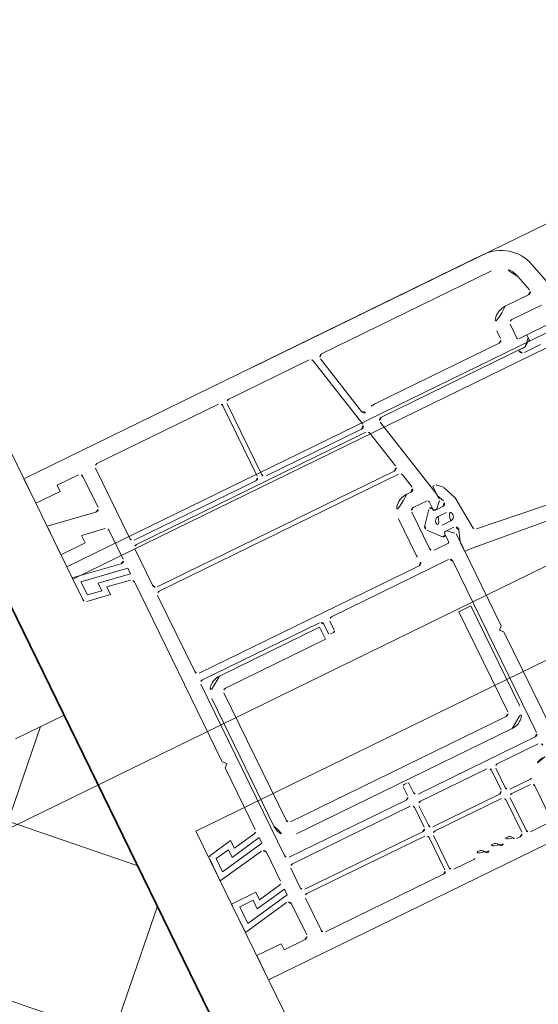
# Model space of a CAD drawing. Extents: x 6414462 to 20492237, y 5756825 to 17376351.
# Tile 39 of 127: x 6497753.8099 to 6497753.8867, y 5809738.0975 to 5809738.2431. Entities that reach past the tile are written whole.
import ezdxf

# ---------------------------------------------------------------- set-up
doc = ezdxf.new("R2010")
doc.units = 0
doc.linetypes.add('Linia siatki', pattern=[2.2224999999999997, 1.27, -0.3174999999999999, 0.3174999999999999, -0.3174999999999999])
for name, color, linetype, lineweight in [('A-DETL-GENF', 7, 'Continuous', 5), ('A-GENM', 7, 'Continuous', 5), ('A-GLAZ', 7, 'Continuous', 5), ('A-WALL', 7, 'Continuous', 35), ('A-WALL-PATT', 7, 'Continuous', 35), ('S-GRID', 7, 'Continuous', 5)]:
    doc.layers.add(name, color=color, linetype=linetype, lineweight=lineweight)

# ---------------------------------------------------------------- blocks, each defined once
blk = doc.blocks.new('Windows_S9000-Double-Vent-Window-with-Sashbars - O3 Windows_S9000-Double-Vent-Window-with-Sashbars 2-9090604-__-00_00 Przyziemie PB')
at = {"layer": 'A-DETL-GENF'}
for p, q in [((-68.9999999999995, 3.00000000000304), (-68.9999999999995, 3.400000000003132)), ((-68.9999999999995, 3.40000000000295), (-61.43478257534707, 3.40000000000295)), ((-68.24999999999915, 3.10000000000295), (-68.59999999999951, 3.10000000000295)), ((-68.5999999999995, 3.10000000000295), (-68.5999999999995, 3.00000000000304)), ((-67.97999999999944, 1.920000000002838), (-67.97999999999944, 3.080000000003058)), ((-67.92999999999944, 3.130000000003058), (-65.92999999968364, 3.130000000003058)), ((-65.87999999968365, 3.080000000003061), (-65.87999999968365, 1.920000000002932)), ((-65.80999999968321, 1.92000000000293), (-65.80999999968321, 3.080000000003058)), ((-65.75999999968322, 3.130000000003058), (-64.43466868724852, 3.130000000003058)), ((-64.38576130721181, 3.090395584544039), (-64.13919569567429, 1.930395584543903)), ((-64.07379599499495, 2.103687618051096), (-64.27910794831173, 3.069604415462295)), ((-64.23020056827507, 3.130000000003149), (-61.43478257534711, 3.130000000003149)), ((-68.5999999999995, 3.00000000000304), (-68.9999999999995, 3.00000000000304)), ((-68.19999999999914, 2.538526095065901), (-68.19999999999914, 3.050000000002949)), ((-60.85522707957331, 2.955291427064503), (-60.59999999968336, 2.002770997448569)), ((-61.11602705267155, 2.885410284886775), (-61.048349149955, 2.632832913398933)), ((-68.9999999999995, 2.15000000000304), (-68.9999999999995, 2.620000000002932)), ((-68.9999999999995, 2.620000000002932), (-68.25868240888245, 2.489285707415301)), ((-61.09664544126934, 2.569891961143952), (-61.47999999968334, 2.569891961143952)), ((-60.98989262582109, 2.349891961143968), (-61.47999999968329, 2.349891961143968)), ((-68.24131759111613, 2.212058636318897), (-68.5999999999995, 2.275304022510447)), ((-68.5999999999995, 2.275304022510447), (-68.5999999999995, 2.15000000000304)), ((-61.74999999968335, 2.299891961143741), (-61.74999999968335, 2.170000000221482)), ((-61.52999999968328, 2.299891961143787), (-61.52999999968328, 2.069891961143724)), ((-68.5999999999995, 2.15000000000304), (-68.9999999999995, 2.15000000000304)), ((-68.19999999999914, 1.6885260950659), (-68.19999999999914, 2.162818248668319)), ((-61.79999999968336, 2.120000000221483), (-63.84416766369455, 2.120000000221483)), ((-61.50999999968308, 2.049891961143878), (-61.37999999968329, 2.049891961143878)), ((-61.03053015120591, 2.048684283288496), (-61.38053015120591, 2.048684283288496)), ((-61.38053015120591, 2.048684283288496), (-61.38053015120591, 1.959824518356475)), ((-61.37999999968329, 2.049891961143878), (-61.37999999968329, 1.999891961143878)), ((-61.47989196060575, 1.900000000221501), (-63.84607512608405, 1.900000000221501)), ((-61.48100306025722, 1.899826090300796), (-61.5855253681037, 1.899826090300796)), ((-61.40896783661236, 1.950674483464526), (-61.48075668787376, 1.90000000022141)), ((-61.37999999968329, 1.999891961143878), (-61.47989196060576, 1.900000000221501)), ((-68.99999999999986, 1.412485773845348), (-68.99999999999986, 1.770000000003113)), ((-68.99999999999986, 1.770000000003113), (-68.25868240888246, 1.639285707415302)), ((-67.97999999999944, 1.150000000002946), (-67.97999999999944, 1.750000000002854)), ((-65.92999999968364, 1.870000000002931), (-67.92999999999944, 1.870000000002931)), ((-67.92999999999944, 1.800000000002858), (-64.15196846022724, 1.800000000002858)), ((-64.18810307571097, 1.870000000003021), (-65.75999999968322, 1.870000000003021)), ((-64.10306108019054, 1.760395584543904), (-63.97552714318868, 1.160395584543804)), ((-63.89498250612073, 1.839604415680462), (-63.61109261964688, 0.5040075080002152)), ((-61.52552536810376, 1.829983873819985), (-61.25750942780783, 1.829983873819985)), ((-68.20000000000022, 1.537550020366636), (-68.91000000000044, 1.662742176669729)), ((-68.91000000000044, 1.662742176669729), (-68.91000000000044, 1.44604975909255)), ((-68.69000000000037, 1.407257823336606), (-68.69000000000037, 1.532561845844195)), ((-68.69000000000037, 1.532561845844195), (-68.20000000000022, 1.446161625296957)), ((-68.20000000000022, 1.446161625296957), (-68.20000000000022, 1.537550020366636)), ((-68.5999999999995, 1.30000000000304), (-68.95868240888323, 1.363245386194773)), ((-68.91000000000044, 1.44604975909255), (-68.69000000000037, 1.407257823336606)), ((-68.24131759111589, 1.362058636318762), (-68.5999999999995, 1.425304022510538)), ((-68.5999999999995, 1.425304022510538), (-68.5999999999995, 1.30000000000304)), ((-68.19999999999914, -1.64999999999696), (-68.19999999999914, 1.312818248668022)), ((-64.02443452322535, 1.100000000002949), (-67.92999999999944, 1.100000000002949)), ((-67.93000000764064, 1.030000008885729), (-63.98829991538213, 1.030000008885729)), ((-67.98000000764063, -0.269999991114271), (-67.98000000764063, 0.980000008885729)), ((-63.93939253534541, 0.9903955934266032), (-63.89263009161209, 0.7703955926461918)), ((-63.94153747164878, 0.7100000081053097), (-64.00999999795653, 0.7100000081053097)), ((-63.58071067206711, 0.6471881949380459), (-63.60999999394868, 0.6471881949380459)), ((-63.60999999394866, 0.6471881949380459), (-63.60999999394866, 0.4971881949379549)), ((-63.48131456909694, 0.5685027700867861), (-63.5453553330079, 0.6325435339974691)), ((-64.27999999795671, 0.4400000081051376), (-64.27999999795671, -0.1599999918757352)), ((-64.05999999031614, 0.4399999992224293), (-64.05999999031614, -0.1599999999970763)), ((-63.77999999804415, 0.489999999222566), (-64.00999999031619, 0.489999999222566)), ((-63.75999999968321, 0.334999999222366), (-63.75999999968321, 0.4699999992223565)), ((-63.61109261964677, 0.504007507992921), (-63.60999999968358, 0.4357106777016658)), ((-63.60999999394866, 0.4971881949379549), (-63.56373827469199, 0.3835660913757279)), ((-63.38934303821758, 0.34676232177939), (-63.47036119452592, 0.5520022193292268)), ((-63.81463004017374, 0.3654289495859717), (-63.97391399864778, 0.17674018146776)), ((-63.75999999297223, 0.3323165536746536), (-63.75999999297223, 0.3483011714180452)), ((-63.70414213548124, 0.3208578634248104), (-63.73999999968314, 0.3149999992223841)), ((-63.60999999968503, 0.3147037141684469), (-63.73963227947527, 0.3123199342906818)), ((-63.62464466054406, 0.4003553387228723), (-63.70414213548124, 0.3208578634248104)), ((-63.35000567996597, -0.1545252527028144), (-63.38934303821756, 0.3467623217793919)), ((-63.73777919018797, 0.2100000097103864), (-63.59777919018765, 0.2100000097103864)), ((-63.97391399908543, 0.1032598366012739), (-63.81101801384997, -0.08970776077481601)), ((-63.59777919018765, 0.07000000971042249), (-63.73777919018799, 0.07000000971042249)), ((-63.75999999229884, -0.0683011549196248), (-63.75999999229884, -0.05231787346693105)), ((-63.76000000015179, -0.1899999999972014), (-63.76000000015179, -0.0550000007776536)), ((-63.73999999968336, -0.03500000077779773), (-63.71828427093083, -0.03500000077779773)), ((-63.73962855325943, -0.03232132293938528), (-63.59574142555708, -0.03499404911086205)), ((-63.71828427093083, -0.03500000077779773), (-63.62464466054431, -0.1203553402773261)), ((-63.54776835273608, -0.101443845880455), (-63.60721455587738, -0.272007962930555)), ((-64.0099999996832, -0.2099999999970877), (-63.78000000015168, -0.2099999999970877)), ((-63.60999999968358, -0.1557106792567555), (-63.60999999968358, -1.649999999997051)), ((-63.60999999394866, -0.2884635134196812), (-63.60999999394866, -0.4299999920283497)), ((-61.9819368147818, -0.371595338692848), (-63.30703075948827, -0.2001391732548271)), ((-64.31049959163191, -0.3199999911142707), (-67.93000000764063, -0.3199999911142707)), ((-67.9299999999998, -0.429999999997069), (-66.00499999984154, -0.429999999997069)), ((-65.80499999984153, -0.429999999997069), (-63.87999999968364, -0.429999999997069)), ((-63.60999999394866, -0.4299999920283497), (-63.53071067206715, -0.4299999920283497)), ((-63.53071067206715, -0.4299999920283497), (-62.04070130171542, -0.5839167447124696)), ((-67.97999999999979, -3.299999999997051), (-67.97999999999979, -0.4799999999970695)), ((-66.02999999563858, -0.4899999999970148), (-67.67999999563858, -0.4899999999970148)), ((-66.02999999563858, -0.689999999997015), (-66.02999999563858, -0.4899999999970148)), ((-65.95499999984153, -0.4799999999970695), (-65.95499999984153, -0.6249999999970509)), ((-65.85499999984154, -0.6249999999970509), (-65.85499999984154, -0.4799999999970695)), ((-63.82999999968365, -0.4799999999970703), (-63.82999999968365, -3.29999999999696)), ((-67.67999999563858, -0.689999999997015), (-66.02999999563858, -0.689999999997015)), ((-65.92999999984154, -0.6499999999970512), (-65.87999999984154, -0.6499999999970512)), ((-67.92999999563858, -0.7399999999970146), (-67.92999999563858, -2.839999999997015)), ((-67.72999999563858, -2.839999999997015), (-67.72999999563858, -0.7399999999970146)), ((-63.87999999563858, -1.189999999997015), (-64.07999999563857, -1.189999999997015)), ((-64.07999999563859, -1.189999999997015), (-64.07999999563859, -2.839999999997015)), ((-63.87999999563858, -2.839999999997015), (-63.87999999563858, -1.189999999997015)), ((-68.14999999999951, -1.699999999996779), (-68.19999999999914, -1.64999999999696)), ((-68.19999999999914, -1.749999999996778), (-68.14999999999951, -1.699999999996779)), ((-63.60999999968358, -1.649999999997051), (-63.65999999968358, -1.69999999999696)), ((-63.65999999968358, -1.69999999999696), (-63.60999999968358, -1.74999999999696)), ((-68.19999999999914, -2.762818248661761), (-68.19999999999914, -1.749999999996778)), ((-63.60999999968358, -1.74999999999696), (-63.60999999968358, -3.760870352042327)), ((-68.95868240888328, -2.813245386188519), (-68.5999999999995, -2.749999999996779)), ((-68.5999999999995, -2.749999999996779), (-68.5999999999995, -2.875304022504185)), ((-68.9999999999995, -3.219999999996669), (-68.9999999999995, -2.862485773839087)), ((-68.90999999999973, -2.896049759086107), (-68.68999999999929, -2.857257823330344)), ((-68.90999999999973, -3.112742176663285), (-68.90999999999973, -2.896049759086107)), ((-68.68999999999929, -2.857257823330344), (-68.68999999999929, -2.982561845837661)), ((-68.68999999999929, -2.982561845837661), (-68.19999999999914, -2.896161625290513)), ((-68.5999999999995, -2.875304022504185), (-68.2413175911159, -2.812058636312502)), ((-68.19999999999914, -2.896161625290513), (-68.19999999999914, -2.987550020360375)), ((-64.12999999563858, -2.889999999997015), (-67.6799999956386, -2.889999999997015)), ((-68.19999999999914, -2.987550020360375), (-68.90999999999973, -3.112742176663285)), ((-68.25868240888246, -3.089285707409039), (-68.9999999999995, -3.219999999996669)), ((-68.19999999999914, -3.612818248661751), (-68.19999999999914, -3.13852609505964)), ((-67.67999999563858, -3.089999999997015), (-64.12999999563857, -3.089999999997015)), ((-65.95499999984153, -3.154999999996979), (-65.95499999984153, -3.299999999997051)), ((-65.87999999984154, -3.129999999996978), (-65.92999999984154, -3.129999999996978)), ((-65.85499999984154, -3.299999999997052), (-65.85499999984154, -3.154999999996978)), ((-66.00499999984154, -3.349999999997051), (-67.9299999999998, -3.349999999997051)), ((-63.87999999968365, -3.34999999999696), (-65.80499999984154, -3.34999999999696)), ((-67.92999999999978, -3.459999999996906), (-65.9899999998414, -3.459999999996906)), ((-65.81999999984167, -3.459999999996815), (-64.72499999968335, -3.459999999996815)), ((-64.55499999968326, -3.459999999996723), (-63.87999999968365, -3.459999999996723)), ((-68.9999999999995, -4.069999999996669), (-68.9999999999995, -3.599999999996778)), ((-68.9999999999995, -3.599999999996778), (-68.5999999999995, -3.599999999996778)), ((-68.5999999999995, -3.599999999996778), (-68.5999999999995, -3.725304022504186)), ((-67.98000000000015, -3.829999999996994), (-67.98000000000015, -3.509999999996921)), ((-65.93999999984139, -3.509999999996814), (-65.93999999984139, -3.829999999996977)), ((-65.86999999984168, -3.829999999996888), (-65.86999999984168, -3.509999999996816)), ((-64.67499999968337, -3.509999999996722), (-64.67499999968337, -3.829999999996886)), ((-64.60499999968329, -3.829999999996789), (-64.60499999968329, -3.509999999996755)), ((-68.90999999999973, -3.962742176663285), (-68.90999999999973, -3.689999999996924)), ((-68.90999999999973, -3.689999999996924), (-68.68999999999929, -3.689999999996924)), ((-68.68999999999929, -3.689999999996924), (-68.68999999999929, -3.832561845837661)), ((-68.68999999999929, -3.832561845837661), (-68.19999999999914, -3.746161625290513)), ((-68.5999999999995, -3.725304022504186), (-68.24131759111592, -3.662058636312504)), ((-68.19999999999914, -3.746161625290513), (-68.19999999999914, -3.837550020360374)), ((-68.19999999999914, -3.837550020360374), (-68.90999999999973, -3.962742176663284)), ((-65.9899999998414, -3.879999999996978), (-67.93000000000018, -3.879999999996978)), ((-64.72499999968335, -3.879999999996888), (-65.81999999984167, -3.879999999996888)), ((-64.21630189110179, -3.879999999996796), (-64.55499999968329, -3.879999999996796)), ((-68.25868240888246, -3.939285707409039), (-68.9999999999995, -4.069999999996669)), ((-68.19999999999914, -4.49999999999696), (-68.19999999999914, -3.98852609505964)), ((-67.97999999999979, -4.529999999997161), (-67.97999999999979, -3.999999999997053)), ((-67.9299999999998, -3.949999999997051), (-65.9899999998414, -3.949999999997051)), ((-65.93999999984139, -3.999999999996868), (-65.93999999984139, -4.529999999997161)), ((-65.86999999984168, -4.529999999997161), (-65.86999999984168, -3.999999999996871)), ((-65.81999999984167, -3.949999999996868), (-64.72499999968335, -3.949999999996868)), ((-64.67499999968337, -3.999999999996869), (-64.67499999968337, -4.529999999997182)), ((-64.60499999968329, -4.529999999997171), (-64.60499999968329, -3.999999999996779)), ((-64.55499999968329, -3.949999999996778), (-64.24999999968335, -3.949999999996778)), ((-64.19999999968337, -3.999999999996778), (-64.19999999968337, -4.529999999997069)), ((-68.9999999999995, -4.849999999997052), (-68.9999999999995, -4.449999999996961)), ((-68.9999999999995, -4.449999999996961), (-68.5999999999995, -4.449999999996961)), ((-68.5999999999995, -4.449999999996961), (-68.5999999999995, -4.54999999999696)), ((-68.5999999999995, -4.54999999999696), (-68.24999999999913, -4.54999999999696)), ((-65.9899999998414, -4.57999999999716), (-67.9299999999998, -4.57999999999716)), ((-65.48952167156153, -4.57999999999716), (-65.81999999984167, -4.57999999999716)), ((-64.72499999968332, -4.57999999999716), (-64.7804783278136, -4.57999999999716)), ((-64.24999999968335, -4.579999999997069), (-64.5549999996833, -4.579999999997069)), ((-63.29999999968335, -4.84999999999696), (-68.9999999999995, -4.84999999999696))]:
    blk.add_line(p, q, dxfattribs=at)
for centre, radius, start, end in [((-61.43478257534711, 2.800000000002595), 0.6000000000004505, 15.00000000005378, 90.00000000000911), ((-68.24999999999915, 3.050000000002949), 0.05000000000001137, 0, 90), ((-67.92999999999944, 3.080000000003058), 0.04999999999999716, 90, 180), ((-65.92999999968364, 3.080000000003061), 0.04999999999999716, 0, 90), ((-65.75999999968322, 3.080000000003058), 0.04999999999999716, 90, 180), ((-64.43466868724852, 3.080000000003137), 0.05000000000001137, 12.00000000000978, 90), ((-64.23020056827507, 3.080000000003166), 0.04999999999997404, 90, 191.9999999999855), ((-61.4347825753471, 2.80000000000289), 0.3300000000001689, 15.0000000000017, 90.00000000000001), ((-61.09664544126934, 2.619891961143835), 0.04999999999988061, 269.9999999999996, 15.00000000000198), ((-68.24999999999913, 2.538526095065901), 0.04999999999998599, 260.0000000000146, 0), ((-61.47999999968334, 2.299891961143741), 0.2700000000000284, 89.99999999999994, 180), ((-61.47999999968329, 2.299891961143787), 0.05000000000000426, 90, 180), ((-68.24999999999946, 2.162818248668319), 0.04999999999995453, 0, 80.00000000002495), ((-64.02488861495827, 2.114083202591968), 0.04999999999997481, 191.9999999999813, 304.3851390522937), ((-63.84416766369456, 1.850000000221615), 0.2699999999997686, 89.99999999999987, 124.3851390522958), ((-61.79999999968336, 2.170000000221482), 0.05000000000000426, 269.9999999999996, 0), ((-61.50999999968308, 2.069891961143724), 0.01999999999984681, 180, 269.9999999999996), ((-67.92999999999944, 1.920000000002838), 0.04999999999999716, 180, 269.9999999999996), ((-65.92999999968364, 1.920000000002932), 0.04999999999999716, 269.9999999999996, 0), ((-65.75999999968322, 1.92000000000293), 0.04999999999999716, 180, 269.9999999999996), ((-64.18810307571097, 1.920000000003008), 0.0499999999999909, 269.9999999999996, 12.00000000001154), ((-63.84607512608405, 1.850000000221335), 0.04999999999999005, 90, 191.9999999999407), ((-61.38013367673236, 1.909826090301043), 0.05000000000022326, 90.454331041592, 125.2175929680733), ((-67.92999999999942, 1.750000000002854), 0.04999999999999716, 90, 180), ((-64.15196846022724, 1.750000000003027), 0.05000000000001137, 11.99999999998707, 90), ((-61.52552536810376, 1.889983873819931), 0.05999999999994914, 179.9999999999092, 270.0000000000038), ((-68.24999999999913, 1.6885260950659), 0.04999999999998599, 260.0000000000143, 0), ((-68.94999999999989, 1.412485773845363), 0.04999999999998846, 180, 259.9999999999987), ((-68.24999999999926, 1.312818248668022), 0.05000000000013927, 0, 79.9999999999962), ((-67.92999999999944, 1.150000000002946), 0.04999999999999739, 179.9999999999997, 269.9999999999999), ((-67.93000000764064, 0.980000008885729), 0.04999999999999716, 90, 180), ((-64.02443452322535, 1.150000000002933), 0.04999999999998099, 269.9999999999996, 11.9999999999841), ((-63.98829991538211, 0.9800000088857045), 0.05000000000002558, 12.00000000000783, 90), ((-63.94153747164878, 0.7600000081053), 0.04999999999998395, 269.9999999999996, 12.00000000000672), ((-64.00999999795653, 0.4400000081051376), 0.2700000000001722, 89.99999999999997, 180), ((-63.58071067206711, 0.5971881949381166), 0.0499999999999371, 45.00000000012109, 90), ((-64.00999999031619, 0.4399999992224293), 0.04999999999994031, 89.99999999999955, 179.9999999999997), ((-63.77999999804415, 0.4699999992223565), 0.02000000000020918, 0, 90), ((-63.51666990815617, 0.5331474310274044), 0.04999999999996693, 22.15390333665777, 45.00000000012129), ((-63.78999999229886, 0.3483011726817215), 0.03000000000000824, 0, 145.1851833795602), ((-63.73999999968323, 0.334999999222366), 0.01999999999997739, 180.0000000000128, 270.0000000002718), ((-63.73999999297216, 0.3323165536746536), 0.02000000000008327, 180, 271.053480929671), ((-63.65999999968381, 0.4357106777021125), 0.05000000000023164, 315.0000001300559, 0), ((-63.61004698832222, 0.364711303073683), 0.05000000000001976, 270.0538450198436, 22.15390333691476), ((-63.9399999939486, 0.1400000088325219), 0.05000000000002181, 132.7093892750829, 227.2906100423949), ((-63.73777919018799, 0.140000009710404), 0.06999999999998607, 90.00000000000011, 269.9999999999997), ((-63.59777919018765, 0.140000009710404), 0.06999999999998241, 269.9999999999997, 90.00000000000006), ((-63.78999999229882, -0.06830115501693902), 0.02999999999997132, 225.5247803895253, 0), ((-63.73999999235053, -0.05231787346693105), 0.01999999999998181, 88.9358442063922, 180), ((-63.73999999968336, -0.0550000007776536), 0.01999999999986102, 90, 180), ((-63.65999999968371, -0.1557106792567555), 0.05000000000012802, 0, 44.99999987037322), ((-63.59498291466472, -0.0849882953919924), 0.04999999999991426, 340.785173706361, 90.86922279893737), ((-67.93000000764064, -0.269999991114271), 0.04999999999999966, 179.9999999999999, 269.9999999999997), ((-64.31049959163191, -0.2699999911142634), 0.05000000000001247, 269.9999999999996, 20.1055096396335), ((-64.01000000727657, -0.1599999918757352), 0.2700000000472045, 180, 200.105509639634), ((-64.0099999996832, -0.1599999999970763), 0.05000000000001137, 180, 269.9999999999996), ((-63.78000000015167, -0.1899999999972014), 0.01999999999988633, 269.9999999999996, 3.81666561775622e-14), ((-63.55999999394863, -0.2884635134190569), 0.05000000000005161, 160.785173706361, 180), ((-63.30015892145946, -0.1506136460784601), 0.04999999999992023, 184.4869558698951, 262.1004503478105), ((-67.9299999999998, -0.4799999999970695), 0.05000000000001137, 90, 180), ((-66.00499999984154, -0.4799999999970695), 0.05000000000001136, 3.87282228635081e-13, 90.00000000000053), ((-65.80499999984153, -0.4799999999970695), 0.05000000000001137, 90, 180), ((-63.87999999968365, -0.4799999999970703), 0.05000000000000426, 359.9999999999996, 90.00000000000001), ((-67.67999999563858, -0.7399999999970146), 0.2499999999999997, 89.99999999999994, 180), ((-67.67999999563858, -0.7399999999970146), 0.04999999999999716, 90, 180), ((-65.92999999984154, -0.6249999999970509), 0.02499999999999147, 180, 269.9999999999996), ((-65.87999999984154, -0.6249999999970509), 0.02499999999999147, 269.9999999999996, 0), ((-68.24999999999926, -2.762818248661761), 0.05000000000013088, 279.9999999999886, 0), ((-68.94999999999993, -2.862485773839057), 0.04999999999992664, 100.0000000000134, 180.0000000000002), ((-67.67999999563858, -2.839999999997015), 0.25, 180, 269.9999999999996), ((-67.67999999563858, -2.839999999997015), 0.04999999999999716, 180, 269.9999999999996), ((-64.12999999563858, -2.839999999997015), 0.2499999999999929, 269.9999999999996, 6.738800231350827e-14), ((-64.12999999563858, -2.839999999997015), 0.04999999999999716, 269.9999999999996, 0), ((-68.24999999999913, -3.13852609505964), 0.04999999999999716, 0, 99.99999999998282), ((-65.92999999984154, -3.154999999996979), 0.02499999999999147, 90, 180), ((-65.87999999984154, -3.154999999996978), 0.02499999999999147, 0, 90), ((-67.9299999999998, -3.299999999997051), 0.05000000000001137, 180, 269.9999999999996), ((-66.00499999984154, -3.299999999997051), 0.05000000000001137, 269.9999999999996, 0), ((-65.80499999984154, -3.299999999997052), 0.05000000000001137, 180, 269.9999999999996), ((-63.87999999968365, -3.29999999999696), 0.05000000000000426, 269.9999999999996, 0), ((-67.92999999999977, -3.509999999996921), 0.05000000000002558, 90, 180), ((-65.9899999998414, -3.509999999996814), 0.05000000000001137, 0, 90), ((-65.81999999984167, -3.509999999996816), 0.05000000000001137, 90, 180), ((-64.72499999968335, -3.509999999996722), 0.04999999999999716, 0, 90), ((-64.55499999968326, -3.509999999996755), 0.05000000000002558, 90, 180), ((-63.87999999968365, -3.509999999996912), 0.05000000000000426, 0, 90), ((-68.24999999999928, -3.612818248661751), 0.05000000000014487, 279.9999999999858, 0), ((-63.8699999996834, -4.019999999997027), 0.3450000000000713, 91.45068105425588, 151.2484387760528), ((-67.93000000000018, -3.829999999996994), 0.04999999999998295, 180, 269.9999999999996), ((-65.9899999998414, -3.829999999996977), 0.05000000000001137, 269.9999999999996, 0), ((-65.81999999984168, -3.829999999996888), 0.05000000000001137, 180, 269.9999999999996), ((-64.72499999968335, -3.829999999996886), 0.04999999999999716, 269.9999999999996, 0), ((-64.55499999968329, -3.829999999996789), 0.04999999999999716, 180, 269.9999999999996), ((-64.21630189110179, -3.829999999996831), 0.04999999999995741, 269.9999999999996, 331.2484387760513), ((-68.24999999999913, -3.98852609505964), 0.04999999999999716, 0, 99.99999999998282), ((-67.92999999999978, -3.999999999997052), 0.05000000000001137, 90, 180), ((-65.9899999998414, -3.999999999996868), 0.05000000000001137, 0, 90), ((-65.81999999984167, -3.999999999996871), 0.05000000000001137, 90, 180), ((-64.72499999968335, -3.999999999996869), 0.04999999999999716, 0, 90), ((-64.55499999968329, -3.999999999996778), 0.04999999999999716, 90, 180), ((-64.24999999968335, -3.999999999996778), 0.04999999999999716, 0, 90), ((-68.24999999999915, -4.49999999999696), 0.05000000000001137, 269.9999999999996, 0), ((-65.36999999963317, -4.581132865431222), 0.07999999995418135, 25.33167502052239, 156.8381554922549), ((-65.13499999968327, -4.581132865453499), 0.08000000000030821, 25.33167501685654, 154.6683249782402), ((-64.89999999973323, -4.5811328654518), 0.079999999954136, 23.16184451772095, 154.6683249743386), ((-67.9299999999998, -4.529999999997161), 0.05000000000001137, 180, 269.9999999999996), ((-65.9899999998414, -4.529999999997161), 0.05000000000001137, 269.9999999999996, 0), ((-65.81999999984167, -4.529999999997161), 0.05000000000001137, 180, 269.9999999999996), ((-65.48952167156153, -4.52999999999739), 0.04999999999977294, 269.9999999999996, 336.8381554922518), ((-65.25249999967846, -4.525511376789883), 0.04999999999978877, 205.3316750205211, 334.6683249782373), ((-65.0174999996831, -4.525511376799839), 0.0500000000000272, 205.3316750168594, 334.6683249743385), ((-64.7804783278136, -4.529999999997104), 0.04999999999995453, 203.1618445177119, 269.9999999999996), ((-64.72499999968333, -4.529999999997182), 0.04999999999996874, 269.9999999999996, 0), ((-64.5549999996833, -4.529999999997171), 0.04999999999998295, 180, 269.9999999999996)]:
    blk.add_arc(centre, radius, start, end, dxfattribs=at)
at = {"layer": 'A-GENM'}
blk.add_line((-65.21739128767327, 3.400000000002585), (65.21739128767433, 3.400000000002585), dxfattribs=at)
at = {"layer": 'A-GLAZ'}
for p, q in [((-68.99999999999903, 1.95000000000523), (-68.99999999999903, 23.35000000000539)), ((-68.99999999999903, 1.750000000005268), (-68.99999999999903, 1.950000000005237)), ((69.00000000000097, 1.950000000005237), (-68.99999999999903, 1.950000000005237)), ((-68.99999999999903, 1.750000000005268), (69.00000000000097, 1.750000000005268)), ((69.0000000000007, -2.399999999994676), (-68.99999999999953, -2.399999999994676)), ((-68.99999999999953, -2.399999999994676), (-68.99999999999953, -23.39999999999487))]:
    blk.add_line(p, q, dxfattribs=at)

msp = doc.modelspace()

# ---------------------------------------------------------------- hatches: boundary and pattern name
at = {"layer": 'A-WALL-PATT', "lineweight": 5}
h = msp.add_hatch(dxfattribs=at)
h.set_pattern_fill('FP_9', color=256, scale=0.01, angle=26.03236155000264, style=0, pattern_type=2)
h.set_pattern_definition([(71.03236155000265, (6497475.582077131, 5808865.1573733), (-0.02364255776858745, 0.008125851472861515), []), (161.0323615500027, (6497475.582077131, 5808865.1573733), (-0.008125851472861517, -0.02364255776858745), [])])
h.paths.add_polyline_path([(6497752.587490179, 5809737.443703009), (6497753.854440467, 5809738.062522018), (6497753.816477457, 5809738.140246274), (6497753.809289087, 5809738.136735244), (6497753.781420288, 5809738.193792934), (6497752.51042654, 5809737.572998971), (6497752.576258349, 5809737.438217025), (6497752.58087765, 5809737.440473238)])
h.paths.add_polyline_path([(6497755.112405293, 5809738.676952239), (6497756.515036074, 5809739.362041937), (6497756.477073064, 5809739.439766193), (6497756.469884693, 5809739.436255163), (6497756.442015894, 5809739.493312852), (6497755.053761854, 5809738.815245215), (6497755.081630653, 5809738.758187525), (6497755.074586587, 5809738.754381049), (6497755.099570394, 5809738.703230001)])
h.paths.add_polyline_path([(6497762.189805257, 5809742.133780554), (6497762.324587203, 5809742.199612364), (6497762.258755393, 5809742.33439431), (6497760.852979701, 5809741.647768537), (6497760.8808485, 5809741.590710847), (6497760.873660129, 5809741.587199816), (6497760.911623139, 5809741.509475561), (6497761.936324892, 5809742.009972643)])
h.paths.add_polyline_path([(6497758.948964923, 5809740.550850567), (6497759.653658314, 5809740.89504534), (6497759.615695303, 5809740.972769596), (6497759.608506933, 5809740.969258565), (6497759.580638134, 5809741.026316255), (6497758.199572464, 5809740.351759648), (6497758.227441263, 5809740.294701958), (6497758.220252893, 5809740.291190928), (6497758.258215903, 5809740.213466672), (6497758.522199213, 5809740.342404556)])

# ---------------------------------------------------------------- linework, layer by layer
at = {"layer": 'A-WALL'}
msp.add_line((6497753.897231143, 5809737.974913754, 0.09999999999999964), (6497753.735723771, 5809738.305578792, 0.09999999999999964), dxfattribs=at)
at = {"layer": 'A-WALL', "lineweight": 5}
msp.add_line((6497753.809289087, 5809738.136735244, 0.09999999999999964), (6497753.816477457, 5809738.140246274, 0.09999999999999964), dxfattribs=at)
at = {"layer": 'S-GRID', "linetype": 'Linia siatki'}
msp.add_line((6497750.980018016, 5809736.742030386, 0.09999999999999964), (6497763.63232776, 5809742.921822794, 0.09999999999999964), dxfattribs=at)

# ---------------------------------------------------------------- block references
at = {"layer": 'A-GLAZ', "xscale": 0.01, "yscale": 0.01, "zscale": 0.01, "rotation": 26.03236155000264}
msp.add_blockref('Windows_S9000-Double-Vent-Window-with-Sashbars - O3 Windows_S9000-Double-Vent-Window-with-Sashbars 2-9090604-__-00_00 Przyziemie PB', (6497754.44545987, 5809738.447461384, 0.09999999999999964), dxfattribs=at)

doc.saveas('drawing.dxf')
